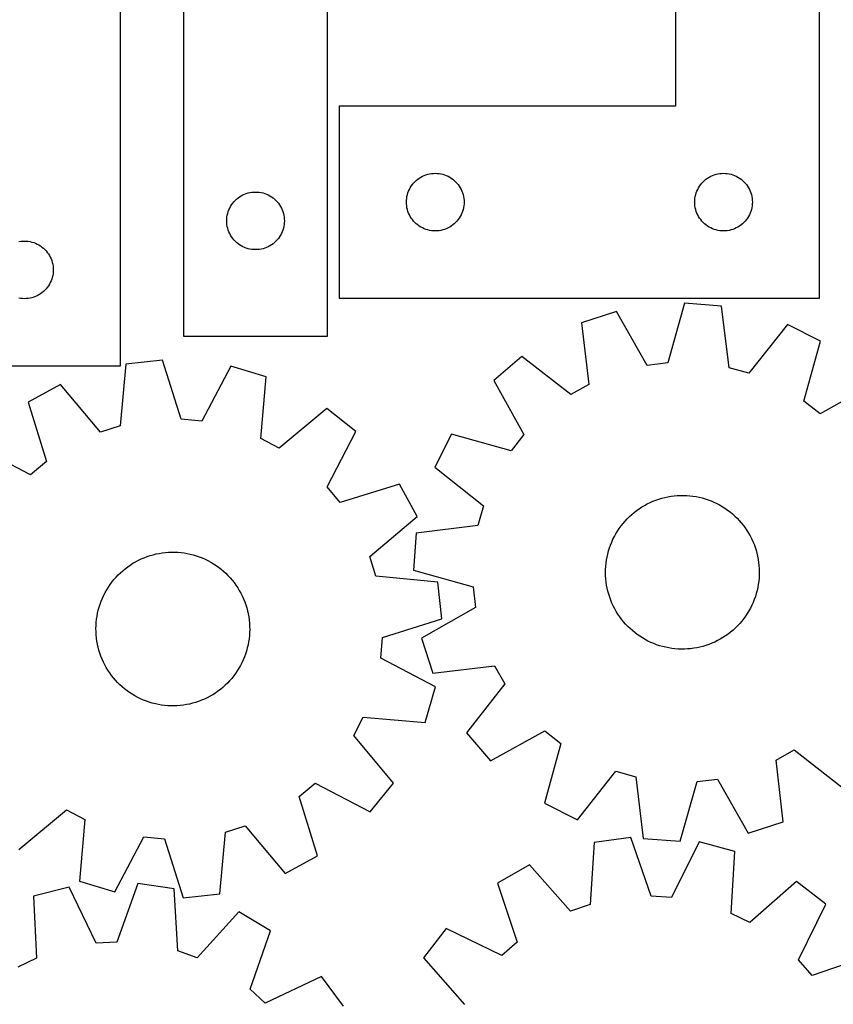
# Model space of a CAD drawing. Header units: millimetres. Extents: x 7 to 1243, y 7 to 1512.
# Tile 11 of 25: x 349 to 603, y 787 to 1095. Entities that reach past the tile are written whole.
import ezdxf

# ---------------------------------------------------------------- set-up
doc = ezdxf.new("R2010")
doc.units = ezdxf.units.MM
doc.layers.add('CUT', color=7, linetype='CONTINUOUS', true_color=0x000000)

msp = doc.modelspace()

# ---------------------------------------------------------------- linework, layer by layer
at = {"layer": 'CUT'}
for p, q in [((554.196867, 1187.811556), (554.196867, 1067.811556)), ((599.196867, 1007.811556), (599.196867, 1187.811556)), ((400.59414, 1175.965603), (400.59414, 995.965603)), ((380.942287, 986.648961), (380.942287, 1136.648961)), ((445.59414, 995.965603), (445.59414, 1115.965603)), ((554.196867, 1067.811556), (449.196867, 1067.811556)), ((449.196867, 1067.811556), (449.196867, 1007.811556)), ((473.718014, 1044.951736), (474.196735, 1045.294782)), ((474.196735, 1045.294782), (474.696867, 1045.605784)), ((474.696867, 1045.605784), (475.216269, 1045.88341)), ((475.216269, 1045.88341), (475.752716, 1046.126471)), ((475.752716, 1046.126471), (476.303912, 1046.333927)), ((476.303912, 1046.333927), (476.867496, 1046.504888)), ((476.867496, 1046.504888), (477.441054, 1046.638623)), ((477.441054, 1046.638623), (478.022132, 1046.734559)), ((478.022132, 1046.734559), (478.608239, 1046.792286)), ((478.608239, 1046.792286), (479.196867, 1046.811556)), ((479.196867, 1046.811556), (479.785495, 1046.792286)), ((479.785495, 1046.792286), (480.371603, 1046.734559)), ((480.371603, 1046.734559), (480.95268, 1046.638623)), ((480.95268, 1046.638623), (481.526239, 1046.504888)), ((481.526239, 1046.504888), (482.089822, 1046.333927)), ((482.089822, 1046.333927), (482.641018, 1046.126471)), ((482.641018, 1046.126471), (483.177466, 1045.88341)), ((483.177466, 1045.88341), (483.696867, 1045.605784)), ((483.696867, 1045.605784), (484.196999, 1045.294782)), ((484.196999, 1045.294782), (484.67572, 1044.951736)), ((563.718014, 1044.951736), (564.196735, 1045.294782)), ((564.196735, 1045.294782), (564.696867, 1045.605784)), ((564.696867, 1045.605784), (565.216269, 1045.88341)), ((565.216269, 1045.88341), (565.752716, 1046.126471)), ((565.752716, 1046.126471), (566.303912, 1046.333927)), ((566.303912, 1046.333927), (566.867496, 1046.504888)), ((566.867496, 1046.504888), (567.441054, 1046.638623)), ((567.441054, 1046.638623), (568.022132, 1046.734559)), ((568.022132, 1046.734559), (568.608239, 1046.792286)), ((568.608239, 1046.792286), (569.196867, 1046.811556)), ((569.196867, 1046.811556), (569.785495, 1046.792286)), ((569.785495, 1046.792286), (570.371603, 1046.734559)), ((570.371603, 1046.734559), (570.95268, 1046.638623)), ((570.95268, 1046.638623), (571.526239, 1046.504888)), ((571.526239, 1046.504888), (572.089822, 1046.333927)), ((572.089822, 1046.333927), (572.641018, 1046.126471)), ((572.641018, 1046.126471), (573.177466, 1045.88341)), ((573.177466, 1045.88341), (573.696867, 1045.605784)), ((573.696867, 1045.605784), (574.196999, 1045.294782)), ((574.196999, 1045.294782), (574.67572, 1044.951736)), ((471.125013, 1041.792154), (471.402639, 1042.311556)), ((471.402639, 1042.311556), (471.713641, 1042.811688)), ((471.713641, 1042.811688), (472.056687, 1043.290408)), ((472.056687, 1043.290408), (472.430309, 1043.745668)), ((472.430309, 1043.745668), (472.832906, 1044.175517)), ((472.832906, 1044.175517), (473.262755, 1044.578114)), ((473.262755, 1044.578114), (473.718014, 1044.951736)), ((484.67572, 1044.951736), (485.13098, 1044.578114)), ((485.13098, 1044.578114), (485.560828, 1044.175517)), ((485.560828, 1044.175517), (485.963426, 1043.745668)), ((485.963426, 1043.745668), (486.337047, 1043.290408)), ((486.337047, 1043.290408), (486.680094, 1042.811688)), ((486.680094, 1042.811688), (486.991096, 1042.311556)), ((486.991096, 1042.311556), (487.268722, 1041.792154)), ((561.125013, 1041.792154), (561.402639, 1042.311556)), ((561.402639, 1042.311556), (561.713641, 1042.811688)), ((561.713641, 1042.811688), (562.056687, 1043.290408)), ((562.056687, 1043.290408), (562.430309, 1043.745668)), ((562.430309, 1043.745668), (562.832906, 1044.175517)), ((562.832906, 1044.175517), (563.262755, 1044.578114)), ((563.262755, 1044.578114), (563.718014, 1044.951736)), ((574.67572, 1044.951736), (575.13098, 1044.578114)), ((575.13098, 1044.578114), (575.560828, 1044.175517)), ((575.560828, 1044.175517), (575.963426, 1043.745668)), ((575.963426, 1043.745668), (576.337047, 1043.290408)), ((576.337047, 1043.290408), (576.680094, 1042.811688)), ((576.680094, 1042.811688), (576.991096, 1042.311556)), ((576.991096, 1042.311556), (577.268722, 1041.792154)), ((417.160027, 1038.732162), (417.615287, 1039.105784)), ((417.615287, 1039.105784), (418.094007, 1039.44883)), ((418.094007, 1039.44883), (418.59414, 1039.759832)), ((418.59414, 1039.759832), (419.113541, 1040.037458)), ((419.113541, 1040.037458), (419.649989, 1040.280519)), ((419.649989, 1040.280519), (420.201184, 1040.487975)), ((420.201184, 1040.487975), (420.764768, 1040.658936)), ((420.764768, 1040.658936), (421.338327, 1040.792671)), ((421.338327, 1040.792671), (421.919404, 1040.888607)), ((421.919404, 1040.888607), (422.505511, 1040.946334)), ((422.505511, 1040.946334), (423.09414, 1040.965603)), ((423.09414, 1040.965603), (423.682768, 1040.946334)), ((423.682768, 1040.946334), (424.268875, 1040.888607)), ((424.268875, 1040.888607), (424.849952, 1040.792671)), ((424.849952, 1040.792671), (425.423511, 1040.658936)), ((425.423511, 1040.658936), (425.987095, 1040.487975)), ((425.987095, 1040.487975), (426.53829, 1040.280519)), ((426.53829, 1040.280519), (427.074738, 1040.037458)), ((427.074738, 1040.037458), (427.59414, 1039.759832)), ((427.59414, 1039.759832), (428.094272, 1039.44883)), ((428.094272, 1039.44883), (428.572992, 1039.105784)), ((428.572992, 1039.105784), (429.028252, 1038.732162)), ((470.273864, 1038.986291), (470.3698, 1039.567368)), ((470.3698, 1039.567368), (470.503535, 1040.140927)), ((470.503535, 1040.140927), (470.674496, 1040.704511)), ((470.674496, 1040.704511), (470.881952, 1041.255706)), ((470.881952, 1041.255706), (471.125013, 1041.792154)), ((487.268722, 1041.792154), (487.511783, 1041.255706)), ((487.511783, 1041.255706), (487.719238, 1040.704511)), ((487.719238, 1040.704511), (487.8902, 1040.140927)), ((487.8902, 1040.140927), (488.023935, 1039.567368)), ((488.023935, 1039.567368), (488.119871, 1038.986291)), ((560.273864, 1038.986291), (560.3698, 1039.567368)), ((560.3698, 1039.567368), (560.503535, 1040.140927)), ((560.503535, 1040.140927), (560.674496, 1040.704511)), ((560.674496, 1040.704511), (560.881952, 1041.255706)), ((560.881952, 1041.255706), (561.125013, 1041.792154)), ((577.268722, 1041.792154), (577.511783, 1041.255706)), ((577.511783, 1041.255706), (577.719238, 1040.704511)), ((577.719238, 1040.704511), (577.8902, 1040.140927)), ((577.8902, 1040.140927), (578.023935, 1039.567368)), ((578.023935, 1039.567368), (578.119871, 1038.986291)), ((415.022285, 1035.946202), (415.299911, 1036.465603)), ((415.299911, 1036.465603), (415.610913, 1036.965736)), ((415.610913, 1036.965736), (415.953959, 1037.444456)), ((415.953959, 1037.444456), (416.327581, 1037.899716)), ((416.327581, 1037.899716), (416.730179, 1038.329564)), ((416.730179, 1038.329564), (417.160027, 1038.732162)), ((429.028252, 1038.732162), (429.458101, 1038.329564)), ((429.458101, 1038.329564), (429.860698, 1037.899716)), ((429.860698, 1037.899716), (430.23432, 1037.444456)), ((430.23432, 1037.444456), (430.577366, 1036.965736)), ((430.577366, 1036.965736), (430.888368, 1036.465603)), ((430.888368, 1036.465603), (431.165994, 1035.946202)), ((470.196867, 1037.811556), (470.216137, 1038.400184)), ((470.216137, 1037.222927), (470.196867, 1037.811556)), ((470.216137, 1038.400184), (470.273864, 1038.986291)), ((470.273864, 1036.63682), (470.216137, 1037.222927)), ((470.3698, 1036.055743), (470.273864, 1036.63682)), ((470.503535, 1035.482184), (470.3698, 1036.055743)), ((488.023935, 1036.055743), (487.8902, 1035.482184)), ((488.119871, 1036.63682), (488.023935, 1036.055743)), ((488.119871, 1038.986291), (488.177598, 1038.400184)), ((488.177598, 1037.222927), (488.119871, 1036.63682)), ((488.177598, 1038.400184), (488.196867, 1037.811556)), ((488.196867, 1037.811556), (488.177598, 1037.222927)), ((560.196867, 1037.811556), (560.216137, 1038.400184)), ((560.216137, 1037.222927), (560.196867, 1037.811556)), ((560.216137, 1038.400184), (560.273864, 1038.986291)), ((560.273864, 1036.63682), (560.216137, 1037.222927)), ((560.3698, 1036.055743), (560.273864, 1036.63682)), ((560.503535, 1035.482184), (560.3698, 1036.055743)), ((578.023935, 1036.055743), (577.8902, 1035.482184)), ((578.119871, 1036.63682), (578.023935, 1036.055743)), ((578.119871, 1038.986291), (578.177598, 1038.400184)), ((578.177598, 1037.222927), (578.119871, 1036.63682)), ((578.177598, 1038.400184), (578.196867, 1037.811556)), ((578.196867, 1037.811556), (578.177598, 1037.222927)), ((414.113409, 1032.554232), (414.171136, 1033.140339)), ((414.171136, 1033.140339), (414.267072, 1033.721416)), ((414.267072, 1033.721416), (414.400807, 1034.294975)), ((414.400807, 1034.294975), (414.571768, 1034.858559)), ((414.571768, 1034.858559), (414.779224, 1035.409754)), ((414.779224, 1035.409754), (415.022285, 1035.946202)), ((431.165994, 1035.946202), (431.409055, 1035.409754)), ((431.409055, 1035.409754), (431.616511, 1034.858559)), ((431.616511, 1034.858559), (431.787472, 1034.294975)), ((431.787472, 1034.294975), (431.921207, 1033.721416)), ((431.921207, 1033.721416), (432.017143, 1033.140339)), ((432.017143, 1033.140339), (432.07487, 1032.554232)), ((470.674496, 1034.9186), (470.503535, 1035.482184)), ((470.881952, 1034.367405), (470.674496, 1034.9186)), ((471.125013, 1033.830957), (470.881952, 1034.367405)), ((471.402639, 1033.311556), (471.125013, 1033.830957)), ((471.713641, 1032.811423), (471.402639, 1033.311556)), ((486.991096, 1033.311556), (486.680094, 1032.811423)), ((487.268722, 1033.830957), (486.991096, 1033.311556)), ((487.511783, 1034.367405), (487.268722, 1033.830957)), ((487.719238, 1034.9186), (487.511783, 1034.367405)), ((487.8902, 1035.482184), (487.719238, 1034.9186)), ((560.674496, 1034.9186), (560.503535, 1035.482184)), ((560.881952, 1034.367405), (560.674496, 1034.9186)), ((561.125013, 1033.830957), (560.881952, 1034.367405)), ((561.402639, 1033.311556), (561.125013, 1033.830957)), ((561.713641, 1032.811423), (561.402639, 1033.311556)), ((576.991096, 1033.311556), (576.680094, 1032.811423)), ((577.268722, 1033.830957), (576.991096, 1033.311556)), ((577.511783, 1034.367405), (577.268722, 1033.830957)), ((577.719238, 1034.9186), (577.511783, 1034.367405)), ((577.8902, 1035.482184), (577.719238, 1034.9186)), ((414.09414, 1031.965603), (414.113409, 1032.554232)), ((414.113409, 1031.376975), (414.09414, 1031.965603)), ((414.171136, 1030.790868), (414.113409, 1031.376975)), ((414.267072, 1030.209791), (414.171136, 1030.790868)), ((414.400807, 1029.636232), (414.267072, 1030.209791)), ((431.921207, 1030.209791), (431.787472, 1029.636232)), ((432.017143, 1030.790868), (431.921207, 1030.209791)), ((432.07487, 1031.376975), (432.017143, 1030.790868)), ((432.07487, 1032.554232), (432.09414, 1031.965603)), ((432.09414, 1031.965603), (432.07487, 1031.376975)), ((472.056687, 1032.332703), (471.713641, 1032.811423)), ((472.430309, 1031.877443), (472.056687, 1032.332703)), ((472.832906, 1031.447595), (472.430309, 1031.877443)), ((473.262755, 1031.044997), (472.832906, 1031.447595)), ((473.718014, 1030.671375), (473.262755, 1031.044997)), ((474.196735, 1030.328329), (473.718014, 1030.671375)), ((474.696867, 1030.017327), (474.196735, 1030.328329)), ((475.216269, 1029.739701), (474.696867, 1030.017327)), ((483.696867, 1030.017327), (483.177466, 1029.739701)), ((484.196999, 1030.328329), (483.696867, 1030.017327)), ((484.67572, 1030.671375), (484.196999, 1030.328329)), ((485.13098, 1031.044997), (484.67572, 1030.671375)), ((485.560828, 1031.447595), (485.13098, 1031.044997)), ((485.963426, 1031.877443), (485.560828, 1031.447595)), ((486.337047, 1032.332703), (485.963426, 1031.877443)), ((486.680094, 1032.811423), (486.337047, 1032.332703)), ((562.056687, 1032.332703), (561.713641, 1032.811423)), ((562.430309, 1031.877443), (562.056687, 1032.332703)), ((562.832906, 1031.447595), (562.430309, 1031.877443)), ((563.262755, 1031.044997), (562.832906, 1031.447595)), ((563.718014, 1030.671375), (563.262755, 1031.044997)), ((564.196735, 1030.328329), (563.718014, 1030.671375)), ((564.696867, 1030.017327), (564.196735, 1030.328329)), ((565.216269, 1029.739701), (564.696867, 1030.017327)), ((573.696867, 1030.017327), (573.177466, 1029.739701)), ((574.196999, 1030.328329), (573.696867, 1030.017327)), ((574.67572, 1030.671375), (574.196999, 1030.328329)), ((575.13098, 1031.044997), (574.67572, 1030.671375)), ((575.560828, 1031.447595), (575.13098, 1031.044997)), ((575.963426, 1031.877443), (575.560828, 1031.447595)), ((576.337047, 1032.332703), (575.963426, 1031.877443)), ((576.680094, 1032.811423), (576.337047, 1032.332703)), ((414.571768, 1029.072648), (414.400807, 1029.636232)), ((414.779224, 1028.521453), (414.571768, 1029.072648)), ((415.022285, 1027.985005), (414.779224, 1028.521453)), ((415.299911, 1027.465603), (415.022285, 1027.985005)), ((415.610913, 1026.965471), (415.299911, 1027.465603)), ((415.953959, 1026.486751), (415.610913, 1026.965471)), ((430.577366, 1026.965471), (430.23432, 1026.486751)), ((430.888368, 1027.465603), (430.577366, 1026.965471)), ((431.165994, 1027.985005), (430.888368, 1027.465603)), ((431.409055, 1028.521453), (431.165994, 1027.985005)), ((431.616511, 1029.072648), (431.409055, 1028.521453)), ((431.787472, 1029.636232), (431.616511, 1029.072648)), ((475.752716, 1029.49664), (475.216269, 1029.739701)), ((476.303912, 1029.289184), (475.752716, 1029.49664)), ((476.867496, 1029.118223), (476.303912, 1029.289184)), ((477.441054, 1028.984488), (476.867496, 1029.118223)), ((478.022132, 1028.888552), (477.441054, 1028.984488)), ((478.608239, 1028.830825), (478.022132, 1028.888552)), ((479.196867, 1028.811556), (478.608239, 1028.830825)), ((479.785495, 1028.830825), (479.196867, 1028.811556)), ((480.371603, 1028.888552), (479.785495, 1028.830825)), ((480.95268, 1028.984488), (480.371603, 1028.888552)), ((481.526239, 1029.118223), (480.95268, 1028.984488)), ((482.089822, 1029.289184), (481.526239, 1029.118223)), ((482.641018, 1029.49664), (482.089822, 1029.289184)), ((483.177466, 1029.739701), (482.641018, 1029.49664)), ((565.752716, 1029.49664), (565.216269, 1029.739701)), ((566.303912, 1029.289184), (565.752716, 1029.49664)), ((566.867496, 1029.118223), (566.303912, 1029.289184)), ((567.441054, 1028.984488), (566.867496, 1029.118223)), ((568.022132, 1028.888552), (567.441054, 1028.984488)), ((568.608239, 1028.830825), (568.022132, 1028.888552)), ((569.196867, 1028.811556), (568.608239, 1028.830825)), ((569.785495, 1028.830825), (569.196867, 1028.811556)), ((570.371603, 1028.888552), (569.785495, 1028.830825)), ((570.95268, 1028.984488), (570.371603, 1028.888552)), ((571.526239, 1029.118223), (570.95268, 1028.984488)), ((572.089822, 1029.289184), (571.526239, 1029.118223)), ((572.641018, 1029.49664), (572.089822, 1029.289184)), ((573.177466, 1029.739701), (572.641018, 1029.49664)), ((349.186474, 1025.476028), (349.767552, 1025.571964)), ((349.767552, 1025.571964), (350.353659, 1025.629691)), ((350.353659, 1025.629691), (350.942287, 1025.648961)), ((350.942287, 1025.648961), (351.530915, 1025.629691)), ((351.530915, 1025.629691), (352.117023, 1025.571964)), ((352.117023, 1025.571964), (352.6981, 1025.476028)), ((352.6981, 1025.476028), (353.271659, 1025.342293)), ((353.271659, 1025.342293), (353.835242, 1025.171332)), ((353.835242, 1025.171332), (354.386438, 1024.963876)), ((354.386438, 1024.963876), (354.922885, 1024.720815)), ((354.922885, 1024.720815), (355.442287, 1024.443189)), ((355.442287, 1024.443189), (355.942419, 1024.132187)), ((355.942419, 1024.132187), (356.42114, 1023.789141)), ((356.42114, 1023.789141), (356.8764, 1023.415519)), ((416.327581, 1026.031491), (415.953959, 1026.486751)), ((416.730179, 1025.601642), (416.327581, 1026.031491)), ((417.160027, 1025.199045), (416.730179, 1025.601642)), ((417.615287, 1024.825423), (417.160027, 1025.199045)), ((418.094007, 1024.482377), (417.615287, 1024.825423)), ((418.59414, 1024.171375), (418.094007, 1024.482377)), ((419.113541, 1023.893749), (418.59414, 1024.171375)), ((419.649989, 1023.650688), (419.113541, 1023.893749)), ((427.074738, 1023.893749), (426.53829, 1023.650688)), ((427.59414, 1024.171375), (427.074738, 1023.893749)), ((428.094272, 1024.482377), (427.59414, 1024.171375)), ((428.572992, 1024.825423), (428.094272, 1024.482377)), ((429.028252, 1025.199045), (428.572992, 1024.825423)), ((429.458101, 1025.601642), (429.028252, 1025.199045)), ((429.860698, 1026.031491), (429.458101, 1025.601642)), ((430.23432, 1026.486751), (429.860698, 1026.031491)), ((356.8764, 1023.415519), (357.306248, 1023.012922)), ((357.306248, 1023.012922), (357.708846, 1022.583073)), ((357.708846, 1022.583073), (358.082467, 1022.127814)), ((358.082467, 1022.127814), (358.425514, 1021.649093)), ((358.425514, 1021.649093), (358.736516, 1021.148961)), ((358.736516, 1021.148961), (359.014142, 1020.629559)), ((359.014142, 1020.629559), (359.257203, 1020.093112)), ((420.201184, 1023.443232), (419.649989, 1023.650688)), ((420.764768, 1023.272271), (420.201184, 1023.443232)), ((421.338327, 1023.138536), (420.764768, 1023.272271)), ((421.919404, 1023.0426), (421.338327, 1023.138536)), ((422.505511, 1022.984873), (421.919404, 1023.0426)), ((423.09414, 1022.965603), (422.505511, 1022.984873)), ((423.682768, 1022.984873), (423.09414, 1022.965603)), ((424.268875, 1023.0426), (423.682768, 1022.984873)), ((424.849952, 1023.138536), (424.268875, 1023.0426)), ((425.423511, 1023.272271), (424.849952, 1023.138536)), ((425.987095, 1023.443232), (425.423511, 1023.272271)), ((426.53829, 1023.650688), (425.987095, 1023.443232)), ((359.257203, 1020.093112), (359.464658, 1019.541916)), ((359.464658, 1019.541916), (359.63562, 1018.978332)), ((359.63562, 1018.978332), (359.769355, 1018.404774)), ((359.769355, 1018.404774), (359.865291, 1017.823696)), ((359.865291, 1017.823696), (359.923018, 1017.237589)), ((359.769355, 1014.893148), (359.63562, 1014.319589)), ((359.865291, 1015.474225), (359.769355, 1014.893148)), ((359.923018, 1016.060333), (359.865291, 1015.474225)), ((359.923018, 1017.237589), (359.942287, 1016.648961)), ((359.942287, 1016.648961), (359.923018, 1016.060333)), ((358.425514, 1011.648829), (358.082467, 1011.170108)), ((358.736516, 1012.148961), (358.425514, 1011.648829)), ((359.014142, 1012.668362), (358.736516, 1012.148961)), ((359.257203, 1013.20481), (359.014142, 1012.668362)), ((359.464658, 1013.756005), (359.257203, 1013.20481)), ((359.63562, 1014.319589), (359.464658, 1013.756005)), ((354.386438, 1008.334045), (353.835242, 1008.12659)), ((354.922885, 1008.577106), (354.386438, 1008.334045)), ((355.442287, 1008.854732), (354.922885, 1008.577106)), ((355.942419, 1009.165734), (355.442287, 1008.854732)), ((356.42114, 1009.508781), (355.942419, 1009.165734)), ((356.8764, 1009.882402), (356.42114, 1009.508781)), ((357.306248, 1010.285), (356.8764, 1009.882402)), ((357.708846, 1010.714848), (357.306248, 1010.285)), ((358.082467, 1011.170108), (357.708846, 1010.714848)), ((349.767552, 1007.725957), (349.186474, 1007.821893)), ((350.353659, 1007.66823), (349.767552, 1007.725957)), ((350.942287, 1007.648961), (350.353659, 1007.66823)), ((351.530915, 1007.66823), (350.942287, 1007.648961)), ((352.117023, 1007.725957), (351.530915, 1007.66823)), ((352.6981, 1007.821893), (352.117023, 1007.725957)), ((353.271659, 1007.955628), (352.6981, 1007.821893)), ((353.835242, 1008.12659), (353.271659, 1007.955628)), ((449.196867, 1007.811556), (599.196867, 1007.811556)), ((557.051215, 1006.239024), (551.755368, 987.60045)), ((568.553265, 1005.351151), (557.051215, 1006.239024)), ((570.925898, 986.120627), (568.553265, 1005.351151)), ((535.820019, 1003.693847), (524.853736, 1000.112491)), ((545.371249, 986.835128), (535.820019, 1003.693847)), ((524.853736, 1000.112491), (527.093684, 980.866062)), ((589.142329, 999.57776), (577.116931, 984.384596)), ((599.429063, 994.355828), (589.142329, 999.57776)), ((400.59414, 995.965603), (445.59414, 995.965603)), ((594.261888, 975.681174), (599.429063, 994.355828)), ((382.596141, 987.234358), (380.797313, 967.9417)), ((394.066645, 988.464408), (382.596141, 987.234358)), ((399.915265, 969.991832), (394.066645, 988.464408)), ((506.212665, 989.636228), (497.451667, 982.130871)), ((521.488404, 977.7159), (506.212665, 989.636228)), ((551.755368, 987.60045), (545.371249, 986.835128)), ((320.942287, 986.648961), (380.942287, 986.648961)), ((415.364226, 986.5527), (406.319345, 969.416991)), ((426.432309, 983.299547), (415.364226, 986.5527)), ((577.116931, 984.384596), (570.925898, 986.120627)), ((362.188163, 980.850314), (352.06152, 975.324324)), ((374.660732, 966.022049), (362.188163, 980.850314)), ((424.766581, 963.994943), (426.432309, 983.299547)), ((497.451667, 982.130871), (506.886399, 965.20668)), ((527.093684, 980.866062), (521.488404, 977.7159)), ((616.241497, 981.142817), (599.317306, 971.708085)), ((352.06152, 975.324324), (357.782599, 956.811851)), ((599.317306, 971.708085), (594.261888, 975.681174)), ((445.37713, 973.383128), (430.463197, 961.013123)), ((454.357778, 966.142034), (445.37713, 973.383128)), ((406.319345, 969.416991), (399.915265, 969.991832)), ((380.797313, 967.9417), (374.660732, 966.022049)), ((445.431293, 948.944352), (454.357778, 966.142034)), ((484.238656, 965.318437), (479.016724, 955.031703)), ((502.91331, 960.151262), (484.238656, 965.318437)), ((430.463197, 961.013123), (424.766581, 963.994943)), ((506.886399, 965.20668), (502.91331, 960.151262)), ((352.847756, 952.689956), (335.650074, 961.616441)), ((357.782599, 956.811851), (352.847756, 952.689956)), ((479.016724, 955.031703), (494.209888, 943.006305)), ((449.553187, 944.009509), (445.431293, 948.944352)), ((468.065661, 949.730589), (449.553187, 944.009509)), ((473.591651, 939.603945), (468.065661, 949.730589)), ((545.389317, 943.591576), (546.269262, 944.020984)), ((546.269262, 944.020984), (547.165991, 944.414142)), ((547.165991, 944.414142), (548.078009, 944.770398)), ((548.078009, 944.770398), (549.003799, 945.089156)), ((549.003799, 945.089156), (549.941821, 945.369888)), ((549.941821, 945.369888), (550.890513, 945.612126)), ((550.890513, 945.612126), (551.848296, 945.815466)), ((551.848296, 945.815466), (552.813575, 945.979571)), ((552.813575, 945.979571), (553.784745, 946.104166)), ((553.784745, 946.104166), (554.760189, 946.189045)), ((554.760189, 946.189045), (555.738283, 946.234067)), ((555.738283, 946.234067), (556.7174, 946.239156)), ((556.7174, 946.239156), (557.695909, 946.204304)), ((557.695909, 946.204304), (558.672183, 946.129569)), ((558.672183, 946.129569), (559.644595, 946.015075)), ((559.644595, 946.015075), (560.611529, 945.861013)), ((560.611529, 945.861013), (561.571373, 945.66764)), ((561.571373, 945.66764), (562.522532, 945.435277)), ((562.522532, 945.435277), (563.463421, 945.164311)), ((563.463421, 945.164311), (564.392475, 944.855193)), ((564.392475, 944.855193), (565.308147, 944.508437)), ((565.308147, 944.508437), (566.208914, 944.124621)), ((566.208914, 944.124621), (567.093275, 943.704383)), ((494.209888, 943.006305), (492.473857, 936.815272)), ((540.541838, 940.297987), (541.291477, 940.927858)), ((541.291477, 940.927858), (542.066183, 941.526627)), ((542.066183, 941.526627), (542.864668, 942.093299)), ((542.864668, 942.093299), (543.685602, 942.626931)), ((543.685602, 942.626931), (544.527619, 943.126634)), ((544.527619, 943.126634), (545.389317, 943.591576)), ((567.093275, 943.704383), (567.95976, 943.248423)), ((567.95976, 943.248423), (568.806926, 942.7575)), ((568.806926, 942.7575), (569.633362, 942.232431)), ((569.633362, 942.232431), (570.437694, 941.674089)), ((570.437694, 941.674089), (571.218583, 941.083405)), ((571.218583, 941.083405), (571.974729, 940.461361)), ((458.763386, 927.131376), (473.591651, 939.603945)), ((537.818245, 937.489203), (538.455584, 938.232502)), ((538.455584, 938.232502), (539.12271, 938.949187)), ((539.12271, 938.949187), (539.818515, 939.638064)), ((539.818515, 939.638064), (540.541838, 940.297987)), ((571.974729, 940.461361), (572.704873, 939.808992)), ((572.704873, 939.808992), (573.4078, 939.127385)), ((573.4078, 939.127385), (574.08234, 938.417674)), ((574.08234, 938.417674), (574.727371, 937.681039)), ((574.727371, 937.681039), (575.341819, 936.918708)), ((492.473857, 936.815272), (473.243334, 934.442639)), ((535.587202, 934.275221), (536.095304, 935.112196)), ((536.095304, 935.112196), (536.637122, 935.92775)), ((536.637122, 935.92775), (537.211754, 936.720525)), ((537.211754, 936.720525), (537.818245, 937.489203)), ((575.341819, 936.918708), (575.924662, 936.131949)), ((575.924662, 936.131949), (576.474928, 935.322071)), ((576.474928, 935.322071), (576.991703, 934.490422)), ((473.243334, 934.442639), (472.355461, 922.940589)), ((533.907999, 930.741454), (534.273361, 931.649862)), ((534.273361, 931.649862), (534.675472, 932.542612)), ((534.675472, 932.542612), (535.113662, 933.418217)), ((535.113662, 933.418217), (535.587202, 934.275221)), ((576.991703, 934.490422), (577.474125, 933.638388)), ((577.474125, 933.638388), (577.921393, 932.767384)), ((577.921393, 932.767384), (578.332762, 931.878863)), ((578.332762, 931.878863), (578.707547, 930.974301)), ((393.963676, 928.297005), (394.936035, 928.411949)), ((394.936035, 928.411949), (395.912274, 928.487136)), ((395.912274, 928.487136), (396.890767, 928.522441)), ((396.890767, 928.522441), (397.869886, 928.517805)), ((397.869886, 928.517805), (398.848001, 928.473237)), ((398.848001, 928.473237), (399.823484, 928.388809)), ((533.038175, 927.937512), (533.289892, 928.883733)), ((533.289892, 928.883733), (533.579994, 929.818899)), ((533.579994, 929.818899), (533.907999, 930.741454)), ((578.707547, 930.974301), (579.045124, 930.055206)), ((579.045124, 930.055206), (579.344932, 929.123106)), ((579.344932, 929.123106), (579.606471, 928.179553)), ((384.802855, 925.035188), (385.649793, 925.526504)), ((385.649793, 925.526504), (386.516066, 925.982865)), ((386.516066, 925.982865), (387.400233, 926.403512)), ((387.400233, 926.403512), (388.300822, 926.787745)), ((388.300822, 926.787745), (389.216334, 927.134925)), ((389.216334, 927.134925), (390.145244, 927.444473)), ((390.145244, 927.444473), (391.086008, 927.715875)), ((391.086008, 927.715875), (392.037059, 927.948678)), ((392.037059, 927.948678), (392.996814, 928.142496)), ((392.996814, 928.142496), (393.963676, 928.297005)), ((399.823484, 928.388809), (400.794712, 928.264663)), ((400.794712, 928.264663), (401.760067, 928.101006)), ((401.760067, 928.101006), (402.717944, 927.898109)), ((402.717944, 927.898109), (403.666748, 927.65631)), ((403.666748, 927.65631), (404.604899, 927.376013)), ((404.604899, 927.376013), (405.530837, 927.057683)), ((405.530837, 927.057683), (406.44302, 926.70185)), ((406.44302, 926.70185), (407.339931, 926.309106)), ((407.339931, 926.309106), (408.220075, 925.880106)), ((408.220075, 925.880106), (409.081988, 925.415563)), ((409.081988, 925.415563), (409.924236, 924.91625)), ((460.683037, 920.994795), (458.763386, 927.131376)), ((532.517203, 925.048347), (532.651508, 926.018222)), ((532.651508, 926.018222), (532.825262, 926.981812)), ((532.825262, 926.981812), (533.038175, 927.937512)), ((579.606471, 928.179553), (579.829307, 927.226117)), ((579.829307, 927.226117), (580.013067, 926.264386)), ((580.013067, 926.264386), (580.157447, 925.295959)), ((380.906273, 922.084876), (381.636115, 922.737583)), ((381.636115, 922.737583), (382.391973, 923.359977)), ((382.391973, 923.359977), (383.172588, 923.951023)), ((383.172588, 923.951023), (383.976661, 924.509737)), ((383.976661, 924.509737), (384.802855, 925.035188)), ((409.924236, 924.91625), (410.745417, 924.382999)), ((410.745417, 924.382999), (411.544164, 923.816696)), ((411.544164, 923.816696), (412.319148, 923.218285)), ((412.319148, 923.218285), (413.069078, 922.588762)), ((413.069078, 922.588762), (413.792707, 921.929174)), ((472.355461, 922.940589), (490.994034, 917.644742)), ((532.352879, 922.11719), (532.367764, 923.096207)), ((532.367764, 923.096207), (532.422569, 924.073801)), ((532.422569, 924.073801), (532.517203, 925.048347)), ((580.157447, 925.295959), (580.262206, 924.32245)), ((580.262206, 924.32245), (580.32717, 923.345478)), ((580.32717, 923.345478), (580.352231, 922.366668)), ((580.352231, 922.366668), (580.337346, 921.387652)), ((377.688187, 918.406342), (378.270665, 919.193371)), ((378.270665, 919.193371), (378.88476, 919.955987)), ((378.88476, 919.955987), (379.52945, 920.69292)), ((379.52945, 920.69292), (380.203662, 921.402944)), ((380.203662, 921.402944), (380.906273, 922.084876)), ((413.792707, 921.929174), (414.48883, 921.240619)), ((414.48883, 921.240619), (415.156288, 920.524243)), ((415.156288, 920.524243), (415.793971, 919.781239)), ((415.793971, 919.781239), (416.400818, 919.012842)), ((479.975694, 919.195967), (460.683037, 920.994795)), ((481.205745, 907.725463), (479.975694, 919.195967)), ((532.37794, 921.138381), (532.352879, 922.11719)), ((532.442904, 920.161409), (532.37794, 921.138381)), ((532.547663, 919.187899), (532.442904, 920.161409)), ((532.692043, 918.219473), (532.547663, 919.187899)), ((580.187907, 919.435511), (580.053602, 918.465636)), ((580.282541, 920.410057), (580.187907, 919.435511)), ((580.337346, 921.387652), (580.282541, 920.410057)), ((376.139878, 915.912064), (376.621906, 916.764322)), ((376.621906, 916.764322), (377.138296, 917.59621)), ((377.138296, 917.59621), (377.688187, 918.406342)), ((416.400818, 919.012842), (416.975817, 918.220333)), ((416.975817, 918.220333), (417.518013, 917.40503)), ((417.518013, 917.40503), (418.026502, 916.56829)), ((418.026502, 916.56829), (418.500439, 915.711506)), ((490.994034, 917.644742), (491.759356, 911.260623)), ((532.875803, 917.257741), (532.692043, 918.219473)), ((533.098639, 916.304306), (532.875803, 917.257741)), ((533.360178, 915.360753), (533.098639, 916.304306)), ((579.666935, 916.546346), (579.415218, 915.600126)), ((579.879848, 917.502047), (579.666935, 916.546346)), ((580.053602, 918.465636), (579.879848, 917.502047)), ((374.570538, 912.328155), (374.90769, 913.247407)), ((374.90769, 913.247407), (375.282056, 914.152142)), ((375.282056, 914.152142), (375.693013, 915.040854)), ((375.693013, 915.040854), (376.139878, 915.912064)), ((418.500439, 915.711506), (418.939034, 914.836104)), ((418.939034, 914.836104), (419.341558, 913.94354)), ((419.341558, 913.94354), (419.707341, 913.035301)), ((419.707341, 913.035301), (420.035773, 912.112898)), ((533.659986, 914.428653), (533.360178, 915.360753)), ((533.997563, 913.509557), (533.659986, 914.428653)), ((534.372348, 912.604996), (533.997563, 913.509557)), ((578.797111, 913.742405), (578.431749, 912.833996)), ((579.125116, 914.66496), (578.797111, 913.742405)), ((579.415218, 915.600126), (579.125116, 914.66496)), ((373.787666, 909.498704), (374.010059, 910.452243)), ((374.010059, 910.452243), (374.271162, 911.395917)), ((374.271162, 911.395917), (374.570538, 912.328155)), ((420.035773, 912.112898), (420.326308, 911.177866)), ((420.326308, 911.177866), (420.578463, 910.231762)), ((420.578463, 910.231762), (420.791818, 909.27616)), ((491.759356, 911.260623), (474.900637, 901.709393)), ((534.783717, 911.716474), (534.372348, 912.604996)), ((535.230985, 910.845471), (534.783717, 911.716474)), ((535.713407, 909.993436), (535.230985, 910.845471)), ((536.230182, 909.161787), (535.713407, 909.993436)), ((577.117908, 910.208637), (576.609806, 909.371662)), ((577.591448, 911.065641), (577.117908, 910.208637)), ((578.029638, 911.941246), (577.591448, 911.065641)), ((578.431749, 912.833996), (578.029638, 911.941246)), ((373.35611, 906.594837), (373.460419, 907.568394)), ((373.460419, 907.568394), (373.60435, 908.536888)), ((373.60435, 908.536888), (373.787666, 909.498704)), ((420.791818, 909.27616), (420.966018, 908.312651)), ((420.966018, 908.312651), (421.100773, 907.342839)), ((421.100773, 907.342839), (421.195858, 906.368337)), ((462.733169, 901.876844), (481.205745, 907.725463)), ((536.780448, 908.35191), (536.230182, 909.161787)), ((537.363291, 907.56515), (536.780448, 908.35191)), ((537.977739, 906.802819), (537.363291, 907.56515)), ((574.886865, 906.994656), (574.249526, 906.251356)), ((575.493356, 907.763333), (574.886865, 906.994656)), ((576.067988, 908.556108), (575.493356, 907.763333)), ((576.609806, 909.371662), (576.067988, 908.556108)), ((373.266991, 904.639014), (373.291599, 905.617834)), ((373.282329, 903.660004), (373.266991, 904.639014)), ((373.291599, 905.617834), (373.35611, 906.594837)), ((421.195858, 906.368337), (421.251115, 905.390768)), ((421.266453, 904.411758), (421.241846, 903.432937)), ((421.251115, 905.390768), (421.266453, 904.411758)), ((538.62277, 906.066185), (537.977739, 906.802819)), ((539.29731, 905.356473), (538.62277, 906.066185)), ((540.000237, 904.674866), (539.29731, 905.356473)), ((540.730381, 904.022498), (540.000237, 904.674866)), ((541.486527, 903.400453), (540.730381, 904.022498)), ((572.163272, 904.185871), (571.413633, 903.556001)), ((572.886595, 904.845794), (572.163272, 904.185871)), ((573.582399, 905.534672), (572.886595, 904.845794)), ((574.249526, 906.251356), (573.582399, 905.534672)), ((373.337587, 902.682435), (373.282329, 903.660004)), ((373.432672, 901.707933), (373.337587, 902.682435)), ((373.567427, 900.73812), (373.432672, 901.707933)), ((373.741626, 899.774611), (373.567427, 900.73812)), ((421.073026, 901.482377), (420.929094, 900.513884)), ((421.177334, 902.455935), (421.073026, 901.482377)), ((421.241846, 903.432937), (421.177334, 902.455935)), ((462.158328, 895.472763), (462.733169, 901.876844)), ((474.900637, 901.709393), (478.481993, 890.74311)), ((542.267416, 902.809769), (541.486527, 903.400453)), ((543.071748, 902.251428), (542.267416, 902.809769)), ((543.898184, 901.726358), (543.071748, 902.251428)), ((544.74535, 901.235435), (543.898184, 901.726358)), ((545.611835, 900.779475), (544.74535, 901.235435)), ((546.496196, 900.359238), (545.611835, 900.779475)), ((567.315793, 900.892283), (566.435847, 900.462875)), ((568.177491, 901.357225), (567.315793, 900.892283)), ((569.019508, 901.856927), (568.177491, 901.357225)), ((569.840442, 902.390559), (569.019508, 901.856927)), ((570.638927, 902.957231), (569.840442, 902.390559)), ((571.413633, 903.556001), (570.638927, 902.957231)), ((373.954981, 898.81901), (373.741626, 899.774611)), ((374.207136, 897.872905), (373.954981, 898.81901)), ((374.497672, 896.937874), (374.207136, 897.872905)), ((420.262283, 897.654855), (419.962907, 896.722616)), ((420.523385, 898.598529), (420.262283, 897.654855)), ((420.745779, 899.552068), (420.523385, 898.598529)), ((420.929094, 900.513884), (420.745779, 899.552068)), ((547.396963, 899.975421), (546.496196, 900.359238)), ((548.312635, 899.628666), (547.396963, 899.975421)), ((549.241689, 899.319547), (548.312635, 899.628666)), ((550.182578, 899.048581), (549.241689, 899.319547)), ((551.133737, 898.816218), (550.182578, 899.048581)), ((552.093581, 898.622845), (551.133737, 898.816218)), ((553.060515, 898.468783), (552.093581, 898.622845)), ((554.032927, 898.35429), (553.060515, 898.468783)), ((555.009201, 898.279555), (554.032927, 898.35429)), ((555.98771, 898.244703), (555.009201, 898.279555)), ((556.966827, 898.249792), (555.98771, 898.244703)), ((557.944921, 898.294813), (556.966827, 898.249792)), ((558.920365, 898.379692), (557.944921, 898.294813)), ((559.891535, 898.504288), (558.920365, 898.379692)), ((560.856814, 898.668392), (559.891535, 898.504288)), ((561.814597, 898.871732), (560.856814, 898.668392)), ((562.763289, 899.11397), (561.814597, 898.871732)), ((563.701311, 899.394702), (562.763289, 899.11397)), ((564.627101, 899.713461), (563.701311, 899.394702)), ((565.539119, 900.069716), (564.627101, 899.713461)), ((566.435847, 900.462875), (565.539119, 900.069716)), ((374.826104, 896.015471), (374.497672, 896.937874)), ((375.191887, 895.107232), (374.826104, 896.015471)), ((375.594411, 894.214668), (375.191887, 895.107232)), ((419.251389, 894.89863), (418.840431, 894.009918)), ((419.625755, 895.803364), (419.251389, 894.89863)), ((419.962907, 896.722616), (419.625755, 895.803364)), ((479.294037, 886.427882), (462.158328, 895.472763)), ((376.033006, 893.339266), (375.594411, 894.214668)), ((376.506943, 892.482482), (376.033006, 893.339266)), ((377.015432, 891.645742), (376.506943, 892.482482)), ((377.557628, 890.830439), (377.015432, 891.645742)), ((417.911538, 892.286449), (417.395149, 891.454562)), ((418.393567, 893.138707), (417.911538, 892.286449)), ((418.840431, 894.009918), (418.393567, 893.138707)), ((478.481993, 890.74311), (497.728423, 892.983059)), ((497.728423, 892.983059), (500.878585, 887.377778)), ((378.132627, 890.037929), (377.557628, 890.830439)), ((378.739473, 889.269533), (378.132627, 890.037929)), ((379.377156, 888.526529), (378.739473, 889.269533)), ((380.044615, 887.810153), (379.377156, 888.526529)), ((415.648685, 889.094785), (415.003995, 888.357852)), ((416.26278, 889.8574), (415.648685, 889.094785)), ((416.845258, 890.644429), (416.26278, 889.8574)), ((417.395149, 891.454562), (416.845258, 890.644429)), ((380.740738, 887.121598), (380.044615, 887.810153)), ((381.464367, 886.46201), (380.740738, 887.121598)), ((382.214297, 885.832486), (381.464367, 886.46201)), ((382.98928, 885.234076), (382.214297, 885.832486)), ((412.141472, 885.690795), (411.360857, 885.099749)), ((412.89733, 886.313189), (412.141472, 885.690795)), ((413.627171, 886.965895), (412.89733, 886.313189)), ((414.329783, 887.647828), (413.627171, 886.965895)), ((415.003995, 888.357852), (414.329783, 887.647828)), ((476.040884, 875.359799), (479.294037, 886.427882)), ((500.878585, 887.377778), (488.958256, 872.10204)), ((383.788027, 884.667773), (382.98928, 885.234076)), ((384.609208, 884.134522), (383.788027, 884.667773)), ((385.451456, 883.635209), (384.609208, 884.134522)), ((386.31337, 883.170666), (385.451456, 883.635209)), ((387.193514, 882.741665), (386.31337, 883.170666)), ((388.090424, 882.348922), (387.193514, 882.741665)), ((389.002607, 881.993089), (388.090424, 882.348922)), ((407.133211, 882.64726), (406.232623, 882.263027)), ((408.017378, 883.067907), (407.133211, 882.64726)), ((408.883652, 883.524268), (408.017378, 883.067907)), ((409.73059, 884.015583), (408.883652, 883.524268)), ((410.556783, 884.541035), (409.73059, 884.015583)), ((411.360857, 885.099749), (410.556783, 884.541035)), ((389.928545, 881.674759), (389.002607, 881.993089)), ((390.866697, 881.394461), (389.928545, 881.674759)), ((391.815501, 881.152663), (390.866697, 881.394461)), ((392.773378, 880.949766), (391.815501, 881.152663)), ((393.738733, 880.786108), (392.773378, 880.949766)), ((394.709961, 880.661963), (393.738733, 880.786108)), ((395.685444, 880.577535), (394.709961, 880.661963)), ((396.663559, 880.532966), (395.685444, 880.577535)), ((397.642677, 880.528331), (396.663559, 880.532966)), ((398.62117, 880.563636), (397.642677, 880.528331)), ((399.597409, 880.638823), (398.62117, 880.563636)), ((400.569769, 880.753767), (399.597409, 880.638823)), ((401.536631, 880.908276), (400.569769, 880.753767)), ((402.496386, 881.102094), (401.536631, 880.908276)), ((403.447437, 881.334897), (402.496386, 881.102094)), ((404.3882, 881.606299), (403.447437, 881.334897)), ((405.317111, 881.915847), (404.3882, 881.606299)), ((406.232623, 882.263027), (405.317111, 881.915847)), ((453.754459, 871.328911), (456.736279, 877.025527)), ((456.736279, 877.025527), (476.040884, 875.359799)), ((466.124465, 856.414978), (453.754459, 871.328911)), ((488.958256, 872.10204), (496.463613, 863.341041)), ((496.463613, 863.341041), (513.387804, 872.775773)), ((513.387804, 872.775773), (518.443222, 868.802684)), ((518.443222, 868.802684), (513.276047, 850.12803)), ((585.611426, 863.617797), (591.216706, 866.767959)), ((591.216706, 866.767959), (606.492445, 854.847631)), ((587.851374, 844.371367), (585.611426, 863.617797)), ((523.562781, 844.906098), (535.588179, 860.099262)), ((535.588179, 860.099262), (541.779212, 858.363231)), ((541.779212, 858.363231), (544.151845, 839.132708)), ((436.750846, 852.238921), (441.685688, 856.360815)), ((441.685688, 856.360815), (458.883371, 847.43433)), ((458.883371, 847.43433), (466.124465, 856.414978)), ((555.653895, 838.244835), (560.949742, 856.883408)), ((560.949742, 856.883408), (567.333861, 857.64873)), ((567.333861, 857.64873), (576.885091, 840.790011)), ((442.471925, 833.726448), (436.750846, 852.238921)), ((513.276047, 850.12803), (523.562781, 844.906098)), ((349.156315, 835.667644), (364.070247, 848.037649)), ((364.070247, 848.037649), (369.766864, 845.055829)), ((369.766864, 845.055829), (368.101135, 825.751224)), ((413.736132, 841.109071), (419.872713, 843.028723)), ((419.872713, 843.028723), (432.345282, 828.200458)), ((576.885091, 840.790011), (587.851374, 844.371367)), ((379.169218, 822.498071), (388.2141, 839.633781)), ((388.2141, 839.633781), (394.61818, 839.058939)), ((411.937303, 821.816414), (413.736132, 841.109071)), ((540.252384, 839.381643), (528.81804, 837.851532)), ((546.582906, 821.068617), (540.252384, 839.381643)), ((394.61818, 839.058939), (400.4668, 820.586363)), ((528.81804, 837.851532), (527.525221, 818.518373)), ((544.151845, 839.132708), (555.653895, 838.244835)), ((561.592736, 838.028505), (552.999848, 820.661735)), ((572.742241, 835.066409), (561.592736, 838.028505)), ((432.345282, 828.200458), (442.471925, 833.726448)), ((571.582789, 815.724793), (572.742241, 835.066409)), ((508.584302, 830.935069), (498.605893, 825.145697)), ((521.441033, 816.438626), (508.584302, 830.935069)), ((364.9361, 823.924356), (353.75438, 821.086292)), ((373.335548, 806.463208), (364.9361, 823.924356)), ((368.101135, 825.751224), (379.169218, 822.498071)), ((386.290166, 825.040361), (379.756613, 806.798785)), ((397.706809, 823.383332), (386.290166, 825.040361)), ((498.605893, 825.145697), (504.809964, 806.789447)), ((591.940332, 825.649673), (577.355563, 812.893226)), ((601.107586, 818.646323), (591.940332, 825.649673)), ((353.75438, 821.086292), (354.698913, 801.73299)), ((398.784794, 804.037005), (397.706809, 823.383332)), ((400.4668, 820.586363), (411.937303, 821.816414)), ((552.999848, 820.661735), (546.582906, 821.068617)), ((527.525221, 818.518373), (521.441033, 816.438626)), ((592.634677, 801.220703), (601.107586, 818.646323)), ((417.86247, 816.242539), (404.845505, 801.889803)), ((427.775954, 810.342683), (417.86247, 816.242539)), ((577.355563, 812.893226), (571.582789, 815.724793)), ((421.368364, 792.056481), (427.775954, 810.342683)), ((482.559173, 811.012602), (475.555822, 801.845348)), ((499.984792, 802.539693), (482.559173, 811.012602)), ((379.756613, 806.798785), (373.335548, 806.463208)), ((504.809964, 806.789447), (499.984792, 802.539693)), ((404.845505, 801.889803), (398.784794, 804.037005)), ((615.240681, 802.599602), (596.88443, 796.395531)), ((354.698913, 801.73299), (348.895042, 798.965722)), ((475.555822, 801.845348), (488.312269, 787.26058)), ((596.88443, 796.395531), (592.634677, 801.220703)), ((443.664694, 796.032213), (426.146032, 787.753391)), ((450.565783, 786.787731), (443.664694, 796.032213)), ((426.146032, 787.753391), (421.368364, 792.056481))]:
    msp.add_line(p, q, dxfattribs=at)

doc.saveas('drawing.dxf')
